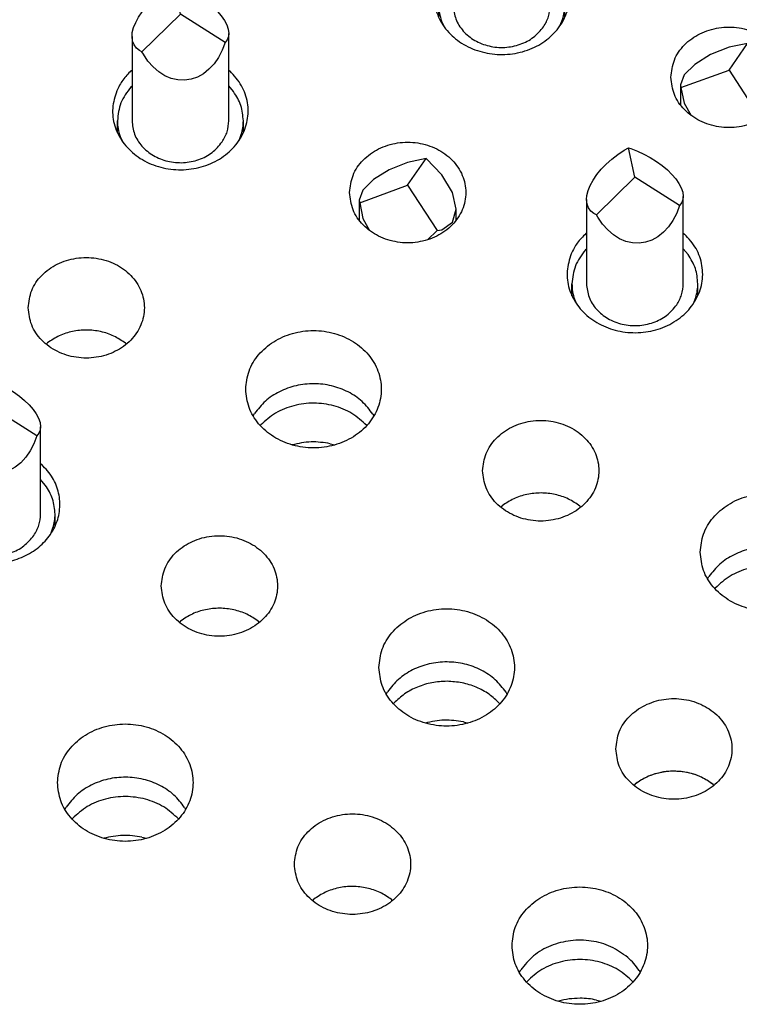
# Model space of a CAD drawing. Header units: inches. Extents: x -129 to 664, y -381 to 179.
# Tile 54 of 109: x -61 to -54, y -220 to -210. Entities that reach past the tile are written whole.
import ezdxf

# ---------------------------------------------------------------- set-up
doc = ezdxf.new("R2010")
doc.units = ezdxf.units.IN
doc.layers.add('1', color=7, linetype='Continuous')

# ---------------------------------------------------------------- blocks, each defined once
blk = doc.blocks.new('gnd_pogo_bot_1400-1715_2_8__77', base_point=(-54.47, -210.877))
at = {"color": 7, "linetype": 'Continuous'}
for p, q in [((-53.97, -210.314), (-53.779, -210.039)), ((-53.779, -210.039), (-53.97, -210.079)), ((-53.616, -210.206), (-53.779, -210.039)), ((-54.161, -210.155), (-54.324, -210.256)), ((-53.97, -210.079), (-54.161, -210.155)), ((-54.324, -210.256), (-54.432, -210.365)), ((-53.508, -210.39), (-53.616, -210.206)), ((-54.466, -210.495), (-53.97, -210.314)), ((-53.97, -210.314), (-53.666, -210.782)), ((-54.432, -210.365), (-54.47, -210.466)), ((-53.47, -210.562), (-53.508, -210.39)), ((-54.47, -210.466), (-54.47, -210.675)), ((-54.47, -210.466), (-54.466, -210.495)), ((-54.466, -210.495), (-54.432, -210.656)), ((-53.508, -210.696), (-53.47, -210.562)), ((-53.47, -210.675), (-53.47, -210.562)), ((-54.432, -210.656), (-54.362, -210.782)), ((-53.616, -210.772), (-53.508, -210.696)), ((-53.764, -210.877), (-53.666, -210.782)), ((-53.666, -210.782), (-53.616, -210.772))]:
    blk.add_line(p, q, dxfattribs=at)
blk = doc.blocks.new('gnd_pogo_bot_1400-1715_2_3__82', base_point=(-57.789, -212.067))
at = {"color": 7, "linetype": 'Continuous'}
for p, q in [((-57.289, -211.27), (-57.48, -211.346)), ((-57.289, -211.504), (-57.097, -211.229)), ((-57.097, -211.229), (-57.289, -211.27)), ((-56.935, -211.397), (-57.097, -211.229)), ((-57.48, -211.346), (-57.642, -211.446)), ((-57.642, -211.446), (-57.751, -211.555)), ((-56.827, -211.58), (-56.935, -211.397)), ((-57.751, -211.555), (-57.789, -211.657)), ((-57.784, -211.686), (-57.289, -211.504)), ((-57.289, -211.504), (-56.984, -211.973)), ((-56.789, -211.752), (-56.827, -211.58)), ((-57.789, -211.657), (-57.789, -211.866)), ((-57.789, -211.657), (-57.784, -211.686)), ((-57.784, -211.686), (-57.751, -211.847)), ((-56.827, -211.887), (-56.789, -211.752)), ((-56.789, -211.866), (-56.789, -211.752)), ((-57.751, -211.847), (-57.681, -211.972)), ((-56.935, -211.963), (-56.827, -211.887)), ((-57.083, -212.067), (-56.984, -211.973)), ((-56.984, -211.973), (-56.935, -211.963))]:
    blk.add_line(p, q, dxfattribs=at)
blk = doc.blocks.new('ground_pin_set_2__84', base_point=(-63.857, -215.434))
for name, p in [('gnd_pogo_bot_1400-1715_2_8__77', (-54.47, -210.877)), ('gnd_pogo_bot_1400-1715_2_3__82', (-57.789, -212.067))]:
    blk.add_blockref(name, p)
blk = doc.blocks.new('insulator_top2_E7018-25457__90', base_point=(-86.509, -231.663))
at = {"color": 7, "linetype": 'Continuous'}
for p, q in [((-60.143, -210.32), (-60.135, -210.314)), ((-59.135, -210.314), (-59.123, -210.325)), ((-55.449, -212.004), (-55.442, -211.997)), ((-54.442, -211.998), (-54.43, -212.008)), ((-61.022, -213.145), (-61.007, -213.132)), ((-60.203, -213.136), (-60.192, -213.145)), ((-58.884, -213.887), (-58.87, -213.863)), ((-57.648, -213.868), (-57.637, -213.887)), ((-61.079, -214.378), (-61.067, -214.389)), ((-56.329, -214.829), (-56.314, -214.816)), ((-55.51, -214.82), (-55.499, -214.829)), ((-54.191, -215.571), (-54.177, -215.547)), ((-59.647, -216.019), (-59.633, -216.006)), ((-58.828, -216.01), (-58.818, -216.019)), ((-57.509, -216.761), (-57.495, -216.737)), ((-56.273, -216.742), (-56.263, -216.761)), ((-54.954, -217.703), (-54.939, -217.69)), ((-54.135, -217.694), (-54.124, -217.703)), ((-60.828, -217.952), (-60.814, -217.928)), ((-59.592, -217.933), (-59.581, -217.952)), ((-58.273, -218.893), (-58.258, -218.881)), ((-57.454, -218.884), (-57.443, -218.893)), ((-56.135, -219.635), (-56.121, -219.611)), ((-54.899, -219.617), (-54.888, -219.635))]:
    blk.add_line(p, q, dxfattribs=at)
for points, knots in [([(-56.974, -209.338), (-56.992, -209.397), (-57.029, -209.515), (-57.003, -209.705), (-56.918, -209.876), (-56.777, -210.016), (-56.595, -210.113), (-56.39, -210.159), (-56.178, -210.151), (-55.978, -210.088), (-55.808, -209.977), (-55.682, -209.825), (-55.615, -209.646), (-55.614, -209.458), (-55.676, -209.276), (-55.761, -209.182), (-55.804, -209.134)], [0, 0, 0, 0, 0.184237, 0.367591, 0.555318, 0.750852, 0.954639, 1.164291, 1.37558, 1.583791, 1.785137, 1.978036, 2.163905, 2.34694, 2.532535, 2.724999, 2.724999, 2.724999, 2.724999]), ([(-54.57, -210.389), (-54.563, -210.45), (-54.548, -210.574), (-54.435, -210.733), (-54.273, -210.85), (-54.075, -210.911), (-53.865, -210.911), (-53.668, -210.85), (-53.504, -210.733), (-53.396, -210.574), (-53.357, -210.389), (-53.396, -210.204), (-53.504, -210.044), (-53.668, -209.928), (-53.865, -209.867), (-54.075, -209.867), (-54.273, -209.928), (-54.435, -210.044), (-54.548, -210.204), (-54.563, -210.328), (-54.57, -210.389)], [0, 0, 0, 0, 0.181365, 0.369194, 0.566516, 0.771824, 0.980202, 1.18551, 1.382833, 1.570662, 1.752027, 1.933392, 2.121221, 2.318543, 2.523851, 2.732229, 2.937537, 3.134859, 3.322688, 3.504053, 3.504053, 3.504053, 3.504053]), ([(-60.292, -210.529), (-60.311, -210.588), (-60.348, -210.706), (-60.322, -210.895), (-60.236, -211.066), (-60.095, -211.207), (-59.914, -211.304), (-59.708, -211.35), (-59.496, -211.341), (-59.297, -211.279), (-59.126, -211.167), (-59.001, -211.016), (-58.934, -210.837), (-58.932, -210.649), (-58.994, -210.467), (-59.08, -210.372), (-59.123, -210.325)], [0, 0, 0, 0, 0.184237, 0.367591, 0.555318, 0.750852, 0.954639, 1.16429, 1.375579, 1.58379, 1.785136, 1.978035, 2.163904, 2.346939, 2.532534, 2.724997, 2.724997, 2.724997, 2.724997]), ([(-60.143, -210.32), (-60.174, -210.351), (-60.235, -210.413), (-60.273, -210.49), (-60.292, -210.529)], [0, 0, 0, 0, 0.1309208, 0.2582691, 0.2582691, 0.2582691, 0.2582691]), ([(-57.889, -211.579), (-57.881, -211.64), (-57.866, -211.764), (-57.753, -211.924), (-57.591, -212.04), (-57.393, -212.102), (-57.184, -212.102), (-56.986, -212.04), (-56.823, -211.924), (-56.714, -211.764), (-56.676, -211.579), (-56.714, -211.395), (-56.823, -211.235), (-56.986, -211.118), (-57.184, -211.057), (-57.393, -211.057), (-57.591, -211.118), (-57.753, -211.235), (-57.866, -211.395), (-57.881, -211.519), (-57.889, -211.579)], [0, 0, 0, 0, 0.181365, 0.369194, 0.566516, 0.771824, 0.980202, 1.18551, 1.382833, 1.570662, 1.752027, 1.933392, 2.121221, 2.318543, 2.523851, 2.732229, 2.937537, 3.134859, 3.322688, 3.504053, 3.504053, 3.504053, 3.504053]), ([(-55.599, -212.212), (-55.618, -212.271), (-55.655, -212.39), (-55.629, -212.579), (-55.543, -212.75), (-55.402, -212.89), (-55.221, -212.987), (-55.015, -213.033), (-54.803, -213.025), (-54.603, -212.962), (-54.433, -212.851), (-54.308, -212.699), (-54.24, -212.52), (-54.239, -212.332), (-54.301, -212.15), (-54.386, -212.056), (-54.43, -212.008)], [0, 0, 0, 0, 0.184237, 0.367591, 0.555318, 0.750852, 0.954639, 1.16429, 1.375579, 1.58379, 1.785136, 1.978035, 2.163904, 2.346939, 2.532534, 2.724997, 2.724997, 2.724997, 2.724997]), ([(-55.449, -212.004), (-55.48, -212.035), (-55.542, -212.096), (-55.58, -212.174), (-55.599, -212.212)], [0, 0, 0, 0, 0.1309208, 0.258269, 0.258269, 0.258269, 0.258269]), ([(-61.207, -212.77), (-61.2, -212.831), (-61.185, -212.954), (-61.072, -213.114), (-60.91, -213.231), (-60.712, -213.292), (-60.503, -213.292), (-60.305, -213.231), (-60.142, -213.114), (-60.033, -212.954), (-59.995, -212.77), (-60.033, -212.585), (-60.142, -212.425), (-60.305, -212.309), (-60.503, -212.248), (-60.712, -212.248), (-60.91, -212.309), (-61.072, -212.425), (-61.185, -212.585), (-61.2, -212.709), (-61.207, -212.77)], [0, 0, 0, 0, 0.181365, 0.369194, 0.566516, 0.771824, 0.980202, 1.18551, 1.382833, 1.570662, 1.752027, 1.933392, 2.121221, 2.318543, 2.523851, 2.732229, 2.937537, 3.134859, 3.322688, 3.504053, 3.504053, 3.504053, 3.504053]), ([(-60.203, -213.136), (-60.242, -213.11), (-60.32, -213.056), (-60.459, -213.012), (-60.604, -212.995), (-60.75, -213.01), (-60.889, -213.053), (-60.968, -213.106), (-61.007, -213.132)], [0, 0, 0, 0, 0.1402464, 0.2843157, 0.4305324, 0.5767944, 0.7209909, 0.8614207, 0.8614207, 0.8614207, 0.8614207]), ([(-58.961, -213.612), (-58.954, -213.675), (-58.94, -213.805), (-58.833, -213.977), (-58.675, -214.112), (-58.478, -214.198), (-58.261, -214.228), (-58.043, -214.198), (-57.846, -214.112), (-57.688, -213.977), (-57.585, -213.805), (-57.549, -213.612), (-57.585, -213.418), (-57.688, -213.246), (-57.846, -213.111), (-58.043, -213.025), (-58.261, -212.996), (-58.478, -213.025), (-58.675, -213.111), (-58.833, -213.246), (-58.94, -213.418), (-58.954, -213.548), (-58.961, -213.612)], [0, 0, 0, 0, 0.190439, 0.386512, 0.591376, 0.804667, 1.023004, 1.241341, 1.454632, 1.659496, 1.855569, 2.046008, 2.236447, 2.43252, 2.637384, 2.850675, 3.069012, 3.287349, 3.50064, 3.705504, 3.901578, 4.092016, 4.092016, 4.092016, 4.092016]), ([(-57.648, -213.868), (-57.683, -213.823), (-57.753, -213.731), (-57.902, -213.633), (-58.073, -213.57), (-58.257, -213.548), (-58.441, -213.569), (-58.613, -213.63), (-58.763, -213.727), (-58.835, -213.818), (-58.87, -213.863)], [0, 0, 0, 0, 0.169498, 0.345491, 0.526995, 0.711654, 0.896376, 1.078052, 1.254285, 1.42403, 1.42403, 1.42403, 1.42403]), ([(-56.514, -214.453), (-56.507, -214.514), (-56.492, -214.638), (-56.379, -214.798), (-56.217, -214.914), (-56.019, -214.976), (-55.809, -214.976), (-55.612, -214.914), (-55.448, -214.798), (-55.34, -214.638), (-55.301, -214.453), (-55.34, -214.269), (-55.448, -214.109), (-55.612, -213.992), (-55.809, -213.931), (-56.019, -213.931), (-56.217, -213.992), (-56.379, -214.109), (-56.492, -214.269), (-56.507, -214.393), (-56.514, -214.453)], [0, 0, 0, 0, 0.181365, 0.369194, 0.566516, 0.771824, 0.980202, 1.18551, 1.382833, 1.570662, 1.752027, 1.933392, 2.121221, 2.318543, 2.523851, 2.732229, 2.937537, 3.134859, 3.322688, 3.504053, 3.504053, 3.504053, 3.504053]), ([(-61.886, -215.347), (-61.826, -215.367), (-61.703, -215.409), (-61.508, -215.412), (-61.32, -215.374), (-61.15, -215.291), (-61.012, -215.17), (-60.917, -215.021), (-60.873, -214.853), (-60.884, -214.682), (-60.948, -214.519), (-61.027, -214.433), (-61.067, -214.389)], [0, 0, 0, 0, 0.191246, 0.384797, 0.577013, 0.764591, 0.945436, 1.119362, 1.288353, 1.45609, 1.626709, 1.803315, 1.803315, 1.803315, 1.803315]), ([(-55.51, -214.82), (-55.548, -214.793), (-55.627, -214.739), (-55.765, -214.695), (-55.911, -214.678), (-56.057, -214.694), (-56.195, -214.737), (-56.275, -214.79), (-56.314, -214.816)], [0, 0, 0, 0, 0.1402466, 0.2843162, 0.4305332, 0.5767955, 0.7209924, 0.8614224, 0.8614224, 0.8614224, 0.8614224]), ([(-54.267, -215.295), (-54.261, -215.359), (-54.247, -215.489), (-54.139, -215.661), (-53.982, -215.796), (-53.785, -215.882), (-53.567, -215.911), (-53.35, -215.882), (-53.153, -215.796), (-52.995, -215.661), (-52.891, -215.489), (-52.856, -215.295), (-52.891, -215.102), (-52.995, -214.929), (-53.153, -214.794), (-53.35, -214.709), (-53.567, -214.679), (-53.785, -214.709), (-53.982, -214.794), (-54.139, -214.929), (-54.247, -215.102), (-54.261, -215.231), (-54.267, -215.295)], [0, 0, 0, 0, 0.190439, 0.386512, 0.591376, 0.804667, 1.023004, 1.241341, 1.454632, 1.659496, 1.855569, 2.046008, 2.236447, 2.43252, 2.637384, 2.850675, 3.069012, 3.287349, 3.50064, 3.705504, 3.901578, 4.092016, 4.092016, 4.092016, 4.092016]), ([(-59.833, -215.644), (-59.825, -215.705), (-59.81, -215.829), (-59.697, -215.988), (-59.535, -216.105), (-59.337, -216.166), (-59.128, -216.166), (-58.93, -216.105), (-58.767, -215.988), (-58.658, -215.829), (-58.62, -215.644), (-58.658, -215.459), (-58.767, -215.299), (-58.93, -215.183), (-59.128, -215.122), (-59.337, -215.122), (-59.535, -215.183), (-59.697, -215.299), (-59.81, -215.459), (-59.825, -215.583), (-59.833, -215.644)], [0, 0, 0, 0, 0.181365, 0.369194, 0.566516, 0.771824, 0.980202, 1.18551, 1.382833, 1.570662, 1.752027, 1.933392, 2.121221, 2.318543, 2.523851, 2.732229, 2.937537, 3.134859, 3.322688, 3.504053, 3.504053, 3.504053, 3.504053]), ([(-52.955, -215.552), (-52.989, -215.507), (-53.06, -215.415), (-53.209, -215.317), (-53.38, -215.254), (-53.564, -215.232), (-53.748, -215.252), (-53.919, -215.314), (-54.07, -215.41), (-54.142, -215.502), (-54.177, -215.547)], [0, 0, 0, 0, 0.169498, 0.345491, 0.526995, 0.711655, 0.896376, 1.078052, 1.254286, 1.424031, 1.424031, 1.424031, 1.424031]), ([(-58.828, -216.01), (-58.867, -215.984), (-58.946, -215.93), (-59.084, -215.886), (-59.23, -215.869), (-59.375, -215.884), (-59.514, -215.927), (-59.593, -215.98), (-59.633, -216.006)], [0, 0, 0, 0, 0.1402467, 0.2843163, 0.4305333, 0.5767956, 0.7209925, 0.8614225, 0.8614225, 0.8614225, 0.8614225]), ([(-57.586, -216.486), (-57.579, -216.549), (-57.565, -216.679), (-57.458, -216.851), (-57.301, -216.987), (-57.103, -217.072), (-56.886, -217.102), (-56.669, -217.072), (-56.472, -216.987), (-56.313, -216.851), (-56.21, -216.679), (-56.174, -216.486), (-56.21, -216.292), (-56.313, -216.12), (-56.472, -215.985), (-56.669, -215.899), (-56.886, -215.87), (-57.103, -215.899), (-57.301, -215.985), (-57.458, -216.12), (-57.565, -216.292), (-57.579, -216.422), (-57.586, -216.486)], [0, 0, 0, 0, 0.190439, 0.386512, 0.591376, 0.804667, 1.023004, 1.241341, 1.454632, 1.659496, 1.855569, 2.046008, 2.236447, 2.43252, 2.637384, 2.850675, 3.069012, 3.287349, 3.50064, 3.705504, 3.901578, 4.092016, 4.092016, 4.092016, 4.092016]), ([(-56.273, -216.742), (-56.308, -216.697), (-56.378, -216.605), (-56.528, -216.507), (-56.698, -216.444), (-56.882, -216.422), (-57.067, -216.443), (-57.238, -216.504), (-57.389, -216.601), (-57.46, -216.692), (-57.495, -216.737)], [0, 0, 0, 0, 0.169498, 0.345491, 0.526995, 0.711654, 0.896375, 1.078051, 1.254285, 1.42403, 1.42403, 1.42403, 1.42403]), ([(-55.139, -217.327), (-55.132, -217.388), (-55.117, -217.512), (-55.004, -217.672), (-54.842, -217.788), (-54.644, -217.85), (-54.435, -217.85), (-54.237, -217.788), (-54.074, -217.672), (-53.965, -217.512), (-53.927, -217.327), (-53.965, -217.143), (-54.074, -216.983), (-54.237, -216.867), (-54.435, -216.805), (-54.644, -216.805), (-54.842, -216.867), (-55.004, -216.983), (-55.117, -217.143), (-55.132, -217.267), (-55.139, -217.327)], [0, 0, 0, 0, 0.181365, 0.369194, 0.566516, 0.771824, 0.980202, 1.18551, 1.382833, 1.570662, 1.752027, 1.933392, 2.121221, 2.318543, 2.523851, 2.732229, 2.937537, 3.134859, 3.322688, 3.504053, 3.504053, 3.504053, 3.504053]), ([(-60.905, -217.676), (-60.898, -217.74), (-60.884, -217.869), (-60.777, -218.042), (-60.62, -218.177), (-60.422, -218.263), (-60.205, -218.292), (-59.987, -218.263), (-59.79, -218.177), (-59.632, -218.042), (-59.529, -217.869), (-59.493, -217.676), (-59.529, -217.483), (-59.632, -217.31), (-59.79, -217.175), (-59.987, -217.089), (-60.205, -217.06), (-60.422, -217.089), (-60.62, -217.175), (-60.777, -217.31), (-60.884, -217.483), (-60.898, -217.612), (-60.905, -217.676)], [0, 0, 0, 0, 0.190439, 0.386512, 0.591376, 0.804667, 1.023004, 1.241341, 1.454632, 1.659496, 1.855569, 2.046008, 2.236447, 2.43252, 2.637384, 2.850675, 3.069012, 3.287349, 3.50064, 3.705504, 3.901578, 4.092016, 4.092016, 4.092016, 4.092016]), ([(-54.536, -217.558), (-54.573, -217.559), (-54.646, -217.562), (-54.752, -217.589), (-54.852, -217.63), (-54.91, -217.67), (-54.939, -217.69)], [0, 0, 0, 0, 0.1099019, 0.2189221, 0.3262508, 0.4312718, 0.4312718, 0.4312718, 0.4312718]), ([(-54.135, -217.694), (-54.164, -217.673), (-54.222, -217.632), (-54.321, -217.591), (-54.427, -217.563), (-54.5, -217.56), (-54.536, -217.558)], [0, 0, 0, 0, 0.1048801, 0.2120949, 0.3210412, 0.4309176, 0.4309176, 0.4309176, 0.4309176]), ([(-59.592, -217.933), (-59.627, -217.888), (-59.697, -217.796), (-59.846, -217.698), (-60.017, -217.635), (-60.201, -217.613), (-60.385, -217.633), (-60.557, -217.695), (-60.707, -217.791), (-60.779, -217.883), (-60.814, -217.928)], [0, 0, 0, 0, 0.169498, 0.345491, 0.526995, 0.711655, 0.896377, 1.078053, 1.254286, 1.424031, 1.424031, 1.424031, 1.424031]), ([(-58.458, -218.518), (-58.451, -218.579), (-58.436, -218.703), (-58.323, -218.862), (-58.161, -218.979), (-57.963, -219.04), (-57.753, -219.04), (-57.556, -218.979), (-57.393, -218.862), (-57.284, -218.703), (-57.245, -218.518), (-57.284, -218.333), (-57.393, -218.174), (-57.556, -218.057), (-57.753, -217.996), (-57.963, -217.996), (-58.161, -218.057), (-58.323, -218.174), (-58.436, -218.333), (-58.451, -218.457), (-58.458, -218.518)], [0, 0, 0, 0, 0.181365, 0.369194, 0.566516, 0.771824, 0.980202, 1.18551, 1.382833, 1.570662, 1.752027, 1.933392, 2.121221, 2.318543, 2.523851, 2.732229, 2.937537, 3.134859, 3.322688, 3.504053, 3.504053, 3.504053, 3.504053]), ([(-57.454, -218.884), (-57.493, -218.858), (-57.571, -218.804), (-57.71, -218.76), (-57.855, -218.743), (-58.001, -218.758), (-58.14, -218.802), (-58.219, -218.854), (-58.258, -218.881)], [0, 0, 0, 0, 0.1402462, 0.2843153, 0.4305318, 0.5767936, 0.72099, 0.8614196, 0.8614196, 0.8614196, 0.8614196]), ([(-56.211, -219.36), (-56.205, -219.424), (-56.191, -219.553), (-56.083, -219.726), (-55.926, -219.861), (-55.729, -219.946), (-55.511, -219.976), (-55.294, -219.946), (-55.097, -219.861), (-54.939, -219.726), (-54.836, -219.553), (-54.8, -219.36), (-54.836, -219.166), (-54.939, -218.994), (-55.097, -218.859), (-55.294, -218.773), (-55.511, -218.744), (-55.729, -218.773), (-55.926, -218.859), (-56.083, -218.994), (-56.191, -219.166), (-56.205, -219.296), (-56.211, -219.36)], [0, 0, 0, 0, 0.190439, 0.386512, 0.591376, 0.804667, 1.023004, 1.241341, 1.454632, 1.659496, 1.855569, 2.046008, 2.236447, 2.43252, 2.637384, 2.850675, 3.069012, 3.287349, 3.50064, 3.705504, 3.901578, 4.092016, 4.092016, 4.092016, 4.092016]), ([(-55.016, -219.481), (-55.072, -219.441), (-55.185, -219.36), (-55.392, -219.304), (-55.606, -219.299), (-55.812, -219.353), (-55.995, -219.454), (-56.079, -219.56), (-56.121, -219.611)], [0, 0, 0, 0, 0.204407, 0.415613, 0.629557, 0.841333, 1.046701, 1.243496, 1.243496, 1.243496, 1.243496]), ([(-54.899, -219.617), (-54.916, -219.592), (-54.95, -219.543), (-54.994, -219.502), (-55.016, -219.481)], [0, 0, 0, 0, 0.0890419, 0.1798802, 0.1798802, 0.1798802, 0.1798802])]:
    blk.add_open_spline(points, degree=3, knots=knots, dxfattribs=at)
blk = doc.blocks.new('sig_pogo_1400-2142_13_41_2__93', base_point=(-55.592, -212.964))
at = {"color": 7, "linetype": 'Continuous'}
for p, q in [((-55.117, -211.186), (-55.052, -211.143)), ((-55.052, -211.143), (-55.007, -211.117)), ((-54.942, -211.421), (-55.007, -211.117)), ((-55.007, -211.117), (-54.985, -211.124)), ((-54.985, -211.124), (-54.916, -211.151)), ((-54.916, -211.151), (-54.849, -211.182)), ((-55.237, -211.285), (-55.18, -211.234)), ((-55.18, -211.234), (-55.117, -211.186)), ((-54.849, -211.182), (-54.783, -211.218)), ((-54.783, -211.218), (-54.72, -211.258)), ((-54.72, -211.258), (-54.661, -211.301)), ((-55.335, -211.394), (-55.289, -211.339)), ((-55.289, -211.339), (-55.237, -211.285)), ((-54.661, -211.301), (-54.607, -211.346)), ((-54.607, -211.346), (-54.56, -211.392)), ((-55.404, -211.505), (-55.374, -211.45)), ((-55.374, -211.45), (-55.335, -211.394)), ((-55.339, -211.81), (-54.942, -211.421)), ((-54.48, -211.712), (-54.942, -211.421)), ((-54.56, -211.392), (-54.519, -211.439)), ((-54.519, -211.439), (-54.487, -211.485)), ((-55.438, -211.61), (-55.426, -211.559)), ((-55.426, -211.559), (-55.404, -211.505)), ((-54.487, -211.485), (-54.463, -211.531)), ((-54.463, -211.531), (-54.448, -211.574)), ((-54.448, -211.574), (-54.442, -211.619)), ((-55.442, -211.652), (-55.438, -211.61)), ((-55.442, -211.652), (-55.442, -212.521)), ((-55.436, -211.701), (-55.442, -211.652)), ((-54.458, -211.684), (-54.48, -211.712)), ((-54.446, -211.652), (-54.458, -211.684)), ((-54.442, -211.619), (-54.446, -211.652)), ((-54.442, -212.521), (-54.442, -211.619)), ((-55.421, -211.739), (-55.436, -211.701)), ((-55.397, -211.771), (-55.421, -211.739)), ((-55.365, -211.797), (-55.397, -211.771)), ((-54.48, -211.712), (-54.51, -211.793)), ((-55.339, -211.81), (-55.365, -211.797)), ((-55.324, -211.835), (-55.339, -211.81)), ((-55.277, -211.905), (-55.324, -211.835)), ((-54.549, -211.867), (-54.595, -211.933)), ((-54.51, -211.793), (-54.549, -211.867)), ((-55.223, -211.966), (-55.277, -211.905)), ((-55.164, -212.016), (-55.223, -211.966)), ((-54.647, -211.99), (-54.704, -212.036)), ((-54.595, -211.933), (-54.647, -211.99)), ((-55.101, -212.056), (-55.164, -212.016)), ((-55.035, -212.084), (-55.101, -212.056)), ((-54.968, -212.099), (-55.035, -212.084)), ((-54.767, -212.07), (-54.832, -212.093)), ((-54.704, -212.036), (-54.767, -212.07)), ((-55.442, -212.163), (-55.453, -212.173)), ((-54.899, -212.102), (-54.968, -212.099)), ((-54.832, -212.093), (-54.899, -212.102)), ((-54.392, -212.221), (-54.442, -212.162)), ((-55.592, -212.646), (-55.592, -212.521)), ((-54.292, -212.645), (-54.292, -212.521)), ((-55.565, -212.682), (-55.544, -212.729)), ((-54.337, -212.725), (-54.313, -212.664))]:
    blk.add_line(p, q, dxfattribs=at)
for points, knots in [([(-55.453, -212.173), (-55.493, -212.226), (-55.572, -212.329), (-55.585, -212.458), (-55.592, -212.521)], [0, 0, 0, 0, 0.1935531, 0.3809583, 0.3809583, 0.3809583, 0.3809583]), ([(-54.292, -212.521), (-54.297, -212.468), (-54.306, -212.359), (-54.363, -212.267), (-54.392, -212.221)], [0, 0, 0, 0, 0.1585784, 0.3210088, 0.3210088, 0.3210088, 0.3210088]), ([(-55.592, -212.521), (-55.591, -212.548), (-55.589, -212.603), (-55.573, -212.656), (-55.565, -212.682)], [0, 0, 0, 0, 0.0816944, 0.1639494, 0.1639494, 0.1639494, 0.1639494]), ([(-55.442, -212.521), (-55.437, -212.569), (-55.426, -212.665), (-55.343, -212.792), (-55.223, -212.889), (-55.073, -212.947), (-54.911, -212.961), (-54.752, -212.929), (-54.609, -212.858), (-54.543, -212.778), (-54.51, -212.74)], [0, 0, 0, 0, 0.141386, 0.287254, 0.439971, 0.598978, 0.761314, 0.922843, 1.079706, 1.229734, 1.229734, 1.229734, 1.229734]), ([(-54.51, -212.74), (-54.491, -212.706), (-54.451, -212.638), (-54.445, -212.56), (-54.442, -212.521)], [0, 0, 0, 0, 0.1170727, 0.2316645, 0.2316645, 0.2316645, 0.2316645]), ([(-54.313, -212.664), (-54.307, -212.64), (-54.295, -212.594), (-54.293, -212.545), (-54.292, -212.521)], [0, 0, 0, 0, 0.0724708, 0.1445545, 0.1445545, 0.1445545, 0.1445545])]:
    blk.add_open_spline(points, degree=3, knots=knots, dxfattribs=at)
blk = doc.blocks.new('sig_pogo_1400-2142_13_41__94', base_point=(-60.285, -211.28))
at = {"color": 7, "linetype": 'Continuous'}
for p, q in [((-59.745, -209.459), (-59.701, -209.433)), ((-59.635, -209.738), (-59.701, -209.433)), ((-59.701, -209.433), (-59.678, -209.441)), ((-59.678, -209.441), (-59.61, -209.467)), ((-59.873, -209.551), (-59.811, -209.503)), ((-59.811, -209.503), (-59.745, -209.459)), ((-59.61, -209.467), (-59.542, -209.499)), ((-59.542, -209.499), (-59.476, -209.535)), ((-59.476, -209.535), (-59.413, -209.574)), ((-59.983, -209.656), (-59.931, -209.602)), ((-59.931, -209.602), (-59.873, -209.551)), ((-59.413, -209.574), (-59.354, -209.617)), ((-59.354, -209.617), (-59.3, -209.662)), ((-60.067, -209.767), (-60.029, -209.711)), ((-60.032, -210.126), (-59.635, -209.738)), ((-60.029, -209.711), (-59.983, -209.656)), ((-59.173, -210.028), (-59.635, -209.738)), ((-59.3, -209.662), (-59.253, -209.708)), ((-59.253, -209.708), (-59.213, -209.755)), ((-60.119, -209.876), (-60.097, -209.822)), ((-60.097, -209.822), (-60.067, -209.767)), ((-59.213, -209.755), (-59.18, -209.802)), ((-59.18, -209.802), (-59.156, -209.847)), ((-59.156, -209.847), (-59.141, -209.891)), ((-60.135, -209.968), (-60.132, -209.927)), ((-60.132, -209.927), (-60.119, -209.876)), ((-59.141, -209.891), (-59.135, -209.936)), ((-59.135, -209.936), (-59.139, -209.968)), ((-59.135, -210.838), (-59.135, -209.936)), ((-60.135, -209.968), (-60.135, -210.838)), ((-60.129, -210.017), (-60.135, -209.968)), ((-60.114, -210.055), (-60.129, -210.017)), ((-60.09, -210.087), (-60.114, -210.055)), ((-59.173, -210.028), (-59.204, -210.11)), ((-59.152, -210.001), (-59.173, -210.028)), ((-59.139, -209.968), (-59.152, -210.001)), ((-60.058, -210.113), (-60.09, -210.087)), ((-60.032, -210.126), (-60.058, -210.113)), ((-60.018, -210.151), (-60.032, -210.126)), ((-59.97, -210.221), (-60.018, -210.151)), ((-59.204, -210.11), (-59.242, -210.184)), ((-59.917, -210.282), (-59.97, -210.221)), ((-59.288, -210.25), (-59.34, -210.306)), ((-59.242, -210.184), (-59.288, -210.25)), ((-59.858, -210.333), (-59.917, -210.282)), ((-59.795, -210.373), (-59.858, -210.333)), ((-59.398, -210.352), (-59.46, -210.387)), ((-59.34, -210.306), (-59.398, -210.352)), ((-59.729, -210.4), (-59.795, -210.373)), ((-59.661, -210.416), (-59.729, -210.4)), ((-59.593, -210.419), (-59.661, -210.416)), ((-59.525, -210.409), (-59.593, -210.419)), ((-59.46, -210.387), (-59.525, -210.409)), ((-60.135, -210.479), (-60.146, -210.49)), ((-59.086, -210.537), (-59.135, -210.478)), ((-60.285, -210.962), (-60.285, -210.838)), ((-58.985, -210.962), (-58.985, -210.838)), ((-60.258, -210.999), (-60.238, -211.046)), ((-59.03, -211.042), (-59.007, -210.98))]:
    blk.add_line(p, q, dxfattribs=at)
for points, knots in [([(-60.146, -210.49), (-60.186, -210.542), (-60.265, -210.645), (-60.279, -210.774), (-60.285, -210.838)], [0, 0, 0, 0, 0.1935531, 0.3809583, 0.3809583, 0.3809583, 0.3809583]), ([(-58.985, -210.838), (-58.99, -210.784), (-58.999, -210.676), (-59.057, -210.584), (-59.086, -210.537)], [0, 0, 0, 0, 0.1585791, 0.3210102, 0.3210102, 0.3210102, 0.3210102]), ([(-60.285, -210.838), (-60.284, -210.865), (-60.282, -210.92), (-60.266, -210.972), (-60.258, -210.999)], [0, 0, 0, 0, 0.0816949, 0.1639504, 0.1639504, 0.1639504, 0.1639504]), ([(-60.135, -210.838), (-60.13, -210.885), (-60.119, -210.981), (-60.036, -211.108), (-59.916, -211.205), (-59.767, -211.263), (-59.604, -211.278), (-59.445, -211.246), (-59.302, -211.174), (-59.236, -211.095), (-59.204, -211.056)], [0, 0, 0, 0, 0.141386, 0.287254, 0.439971, 0.598978, 0.761314, 0.922843, 1.079706, 1.229734, 1.229734, 1.229734, 1.229734]), ([(-59.204, -211.056), (-59.184, -211.022), (-59.145, -210.954), (-59.138, -210.876), (-59.135, -210.838)], [0, 0, 0, 0, 0.1170724, 0.2316638, 0.2316638, 0.2316638, 0.2316638]), ([(-59.007, -210.98), (-59, -210.957), (-58.988, -210.91), (-58.986, -210.862), (-58.985, -210.838)], [0, 0, 0, 0, 0.0724707, 0.1445543, 0.1445543, 0.1445543, 0.1445543])]:
    blk.add_open_spline(points, degree=3, knots=knots, dxfattribs=at)
blk = doc.blocks.new('sig_pogo_1400-2142_13_37__98', base_point=(-56.967, -210.09))
at = {"color": 7, "linetype": 'Continuous'}
for p, q in [((-56.554, -208.36), (-56.492, -208.312)), ((-56.492, -208.312), (-56.427, -208.269)), ((-56.427, -208.269), (-56.382, -208.243)), ((-56.317, -208.547), (-56.382, -208.243)), ((-56.382, -208.243), (-56.359, -208.25)), ((-56.359, -208.25), (-56.291, -208.277)), ((-56.291, -208.277), (-56.223, -208.308)), ((-56.223, -208.308), (-56.157, -208.344)), ((-56.664, -208.465), (-56.612, -208.411)), ((-56.612, -208.411), (-56.554, -208.36)), ((-56.157, -208.344), (-56.094, -208.384)), ((-56.094, -208.384), (-56.035, -208.427)), ((-56.035, -208.427), (-55.982, -208.472)), ((-56.748, -208.576), (-56.71, -208.52)), ((-56.71, -208.52), (-56.664, -208.465)), ((-55.982, -208.472), (-55.934, -208.518)), ((-55.934, -208.518), (-55.894, -208.565)), ((-56.8, -208.685), (-56.779, -208.631)), ((-56.779, -208.631), (-56.748, -208.576)), ((-56.713, -208.936), (-56.317, -208.547)), ((-55.855, -208.838), (-56.317, -208.547)), ((-55.894, -208.565), (-55.862, -208.611)), ((-55.862, -208.611), (-55.838, -208.657)), ((-56.813, -208.736), (-56.8, -208.685)), ((-55.838, -208.657), (-55.823, -208.7)), ((-55.823, -208.7), (-55.817, -208.745)), ((-56.817, -208.778), (-56.813, -208.736)), ((-56.817, -208.778), (-56.817, -209.647)), ((-56.811, -208.827), (-56.817, -208.778)), ((-56.796, -208.865), (-56.811, -208.827)), ((-55.833, -208.81), (-55.855, -208.838)), ((-55.82, -208.778), (-55.833, -208.81)), ((-55.817, -208.745), (-55.82, -208.778)), ((-55.817, -209.647), (-55.817, -208.745)), ((-56.772, -208.897), (-56.796, -208.865)), ((-56.739, -208.923), (-56.772, -208.897)), ((-56.713, -208.936), (-56.739, -208.923)), ((-56.699, -208.961), (-56.713, -208.936)), ((-55.885, -208.919), (-55.923, -208.993)), ((-55.855, -208.838), (-55.885, -208.919)), ((-56.652, -209.031), (-56.699, -208.961)), ((-56.598, -209.092), (-56.652, -209.031)), ((-55.923, -208.993), (-55.969, -209.059)), ((-56.539, -209.142), (-56.598, -209.092)), ((-56.021, -209.116), (-56.079, -209.162)), ((-55.969, -209.059), (-56.021, -209.116)), ((-56.476, -209.182), (-56.539, -209.142)), ((-56.41, -209.21), (-56.476, -209.182)), ((-56.342, -209.225), (-56.41, -209.21)), ((-56.274, -209.228), (-56.342, -209.225)), ((-56.207, -209.218), (-56.274, -209.228)), ((-56.141, -209.196), (-56.207, -209.218)), ((-56.079, -209.162), (-56.141, -209.196)), ((-56.817, -209.289), (-56.828, -209.299)), ((-55.767, -209.346), (-55.817, -209.288)), ((-56.967, -209.772), (-56.967, -209.647)), ((-55.667, -209.771), (-55.667, -209.647)), ((-56.939, -209.808), (-56.919, -209.855)), ((-55.712, -209.851), (-55.688, -209.79))]:
    blk.add_line(p, q, dxfattribs=at)
for points, knots in [([(-56.828, -209.299), (-56.868, -209.352), (-56.947, -209.455), (-56.96, -209.584), (-56.967, -209.647)], [0, 0, 0, 0, 0.1935528, 0.3809578, 0.3809578, 0.3809578, 0.3809578]), ([(-55.667, -209.647), (-55.671, -209.594), (-55.681, -209.485), (-55.738, -209.393), (-55.767, -209.346)], [0, 0, 0, 0, 0.1585786, 0.3210091, 0.3210091, 0.3210091, 0.3210091]), ([(-56.967, -209.647), (-56.965, -209.674), (-56.963, -209.729), (-56.947, -209.782), (-56.939, -209.808)], [0, 0, 0, 0, 0.0816949, 0.1639504, 0.1639504, 0.1639504, 0.1639504]), ([(-56.817, -209.647), (-56.811, -209.695), (-56.801, -209.791), (-56.718, -209.918), (-56.598, -210.015), (-56.448, -210.073), (-56.285, -210.087), (-56.127, -210.055), (-55.984, -209.984), (-55.917, -209.904), (-55.885, -209.866)], [0, 0, 0, 0, 0.141386, 0.287254, 0.439971, 0.598978, 0.761314, 0.922842, 1.079706, 1.229734, 1.229734, 1.229734, 1.229734]), ([(-55.885, -209.866), (-55.865, -209.832), (-55.826, -209.764), (-55.82, -209.686), (-55.817, -209.647)], [0, 0, 0, 0, 0.1170723, 0.2316636, 0.2316636, 0.2316636, 0.2316636]), ([(-55.688, -209.79), (-55.682, -209.766), (-55.669, -209.72), (-55.668, -209.671), (-55.667, -209.647)], [0, 0, 0, 0, 0.0724707, 0.1445544, 0.1445544, 0.1445544, 0.1445544])]:
    blk.add_open_spline(points, degree=3, knots=knots, dxfattribs=at)
blk = doc.blocks.new('sig_pogo_1400-2142_4__137', base_point=(-62.229, -215.345))
at = {"color": 7, "linetype": 'Continuous'}
for p, q in [((-61.689, -213.524), (-61.645, -213.498)), ((-61.579, -213.802), (-61.645, -213.498)), ((-61.645, -213.498), (-61.622, -213.505)), ((-61.622, -213.505), (-61.554, -213.532)), ((-61.875, -213.666), (-61.817, -213.615)), ((-61.817, -213.615), (-61.755, -213.567)), ((-61.755, -213.567), (-61.689, -213.524)), ((-61.554, -213.532), (-61.486, -213.563)), ((-61.486, -213.563), (-61.42, -213.599)), ((-61.42, -213.599), (-61.357, -213.639)), ((-61.927, -213.72), (-61.875, -213.666)), ((-61.357, -213.639), (-61.298, -213.682)), ((-61.298, -213.682), (-61.244, -213.727)), ((-62.011, -213.831), (-61.973, -213.775)), ((-61.976, -214.191), (-61.579, -213.802)), ((-61.973, -213.775), (-61.927, -213.72)), ((-61.117, -214.093), (-61.579, -213.802)), ((-61.244, -213.727), (-61.197, -213.773)), ((-61.197, -213.773), (-61.157, -213.82)), ((-61.157, -213.82), (-61.124, -213.866)), ((-62.063, -213.94), (-62.041, -213.886)), ((-62.041, -213.886), (-62.011, -213.831)), ((-61.124, -213.866), (-61.1, -213.912)), ((-61.1, -213.912), (-61.085, -213.955)), ((-62.079, -214.033), (-62.076, -213.991)), ((-62.076, -213.991), (-62.063, -213.94)), ((-61.085, -213.955), (-61.079, -214)), ((-61.079, -214), (-61.083, -214.033)), ((-61.079, -214.902), (-61.079, -214)), ((-62.079, -214.033), (-62.079, -214.902)), ((-62.073, -214.082), (-62.079, -214.033)), ((-62.058, -214.12), (-62.073, -214.082)), ((-62.034, -214.152), (-62.058, -214.12)), ((-61.117, -214.093), (-61.148, -214.174)), ((-61.096, -214.065), (-61.117, -214.093)), ((-61.083, -214.033), (-61.096, -214.065)), ((-62.002, -214.178), (-62.034, -214.152)), ((-61.976, -214.191), (-62.002, -214.178)), ((-61.962, -214.216), (-61.976, -214.191)), ((-61.914, -214.286), (-61.962, -214.216)), ((-61.148, -214.174), (-61.186, -214.248)), ((-61.861, -214.347), (-61.914, -214.286)), ((-61.232, -214.314), (-61.284, -214.371)), ((-61.186, -214.248), (-61.232, -214.314)), ((-61.802, -214.397), (-61.861, -214.347)), ((-61.739, -214.437), (-61.802, -214.397)), ((-61.342, -214.417), (-61.404, -214.451)), ((-61.284, -214.371), (-61.342, -214.417)), ((-61.673, -214.465), (-61.739, -214.437)), ((-61.605, -214.48), (-61.673, -214.465)), ((-61.537, -214.483), (-61.605, -214.48)), ((-61.469, -214.473), (-61.537, -214.483)), ((-61.404, -214.451), (-61.469, -214.473)), ((-62.079, -214.544), (-62.091, -214.554)), ((-61.03, -214.601), (-61.079, -214.543)), ((-62.229, -215.027), (-62.229, -214.902)), ((-60.929, -215.026), (-60.929, -214.902)), ((-62.202, -215.063), (-62.182, -215.11)), ((-60.974, -215.106), (-60.951, -215.045))]:
    blk.add_line(p, q, dxfattribs=at)
for points, knots in [([(-62.091, -214.554), (-62.131, -214.607), (-62.209, -214.71), (-62.223, -214.839), (-62.229, -214.902)], [0, 0, 0, 0, 0.1935526, 0.3809573, 0.3809573, 0.3809573, 0.3809573]), ([(-60.929, -214.902), (-60.934, -214.849), (-60.943, -214.74), (-61.001, -214.648), (-61.03, -214.601)], [0, 0, 0, 0, 0.1585781, 0.3210082, 0.3210082, 0.3210082, 0.3210082]), ([(-62.229, -214.902), (-62.228, -214.929), (-62.226, -214.984), (-62.21, -215.037), (-62.202, -215.063)], [0, 0, 0, 0, 0.0816946, 0.1639498, 0.1639498, 0.1639498, 0.1639498]), ([(-62.079, -214.902), (-62.074, -214.949), (-62.063, -215.046), (-61.98, -215.173), (-61.86, -215.27), (-61.711, -215.328), (-61.548, -215.342), (-61.39, -215.31), (-61.246, -215.239), (-61.18, -215.159), (-61.148, -215.121)], [0, 0, 0, 0, 0.141386, 0.287254, 0.43997, 0.598977, 0.761314, 0.922842, 1.079705, 1.229733, 1.229733, 1.229733, 1.229733]), ([(-61.148, -215.121), (-61.128, -215.086), (-61.089, -215.019), (-61.082, -214.941), (-61.079, -214.902)], [0, 0, 0, 0, 0.1170726, 0.2316643, 0.2316643, 0.2316643, 0.2316643]), ([(-60.951, -215.045), (-60.944, -215.021), (-60.932, -214.975), (-60.93, -214.926), (-60.929, -214.902)], [0, 0, 0, 0, 0.0724708, 0.1445545, 0.1445545, 0.1445545, 0.1445545])]:
    blk.add_open_spline(points, degree=3, knots=knots, dxfattribs=at)
blk = doc.blocks.new('signal_pin_set__142', base_point=(-77.632, -244.805))
for name, p in [('sig_pogo_1400-2142_13_37__98', (-56.967, -210.09)), ('sig_pogo_1400-2142_13_41__94', (-60.285, -211.28)), ('sig_pogo_1400-2142_13_41_2__93', (-55.592, -212.964)), ('sig_pogo_1400-2142_4__137', (-62.229, -215.345))]:
    blk.add_blockref(name, p)
blk = doc.blocks.new('insulator_top1_E7018-25456__154', base_point=(-86.509, -232.063))
at = {"color": 7, "linetype": 'Continuous'}
for p, q in [((-61.022, -213.145), (-61.007, -213.132)), ((-60.203, -213.136), (-60.192, -213.145)), ((-58.81, -213.986), (-58.806, -213.981)), ((-58.088, -214.174), (-58.04, -214.187)), ((-56.329, -214.829), (-56.314, -214.816)), ((-55.51, -214.82), (-55.499, -214.829)), ((-54.117, -215.67), (-54.112, -215.665)), ((-59.647, -216.019), (-59.633, -216.006)), ((-58.828, -216.01), (-58.818, -216.019)), ((-57.436, -216.86), (-57.431, -216.855)), ((-56.713, -217.048), (-56.666, -217.061)), ((-54.954, -217.703), (-54.939, -217.69)), ((-54.135, -217.694), (-54.124, -217.703)), ((-60.754, -218.051), (-60.75, -218.046)), ((-60.032, -218.239), (-59.984, -218.251)), ((-58.273, -218.893), (-58.258, -218.881)), ((-57.454, -218.884), (-57.443, -218.893)), ((-56.061, -219.735), (-56.056, -219.729)), ((-55.338, -219.922), (-55.291, -219.935))]:
    blk.add_line(p, q, dxfattribs=at)
for points, knots in [([(-60.203, -213.136), (-60.242, -213.11), (-60.32, -213.056), (-60.459, -213.012), (-60.604, -212.995), (-60.75, -213.01), (-60.889, -213.053), (-60.968, -213.106), (-61.007, -213.132)], [0, 0, 0, 0, 0.1402464, 0.2843157, 0.4305324, 0.5767944, 0.7209909, 0.8614207, 0.8614207, 0.8614207, 0.8614207]), ([(-57.711, -213.986), (-57.76, -213.942), (-57.859, -213.851), (-58.051, -213.775), (-58.257, -213.746), (-58.464, -213.773), (-58.657, -213.848), (-58.757, -213.937), (-58.806, -213.981)], [0, 0, 0, 0, 0.196081, 0.399664, 0.607703, 0.81582, 1.019616, 1.215979, 1.215979, 1.215979, 1.215979]), ([(-58.088, -214.174), (-58.154, -214.164), (-58.286, -214.144), (-58.417, -214.172), (-58.482, -214.186)], [0, 0, 0, 0, 0.1989558, 0.3974097, 0.3974097, 0.3974097, 0.3974097]), ([(-55.51, -214.82), (-55.548, -214.793), (-55.627, -214.739), (-55.765, -214.695), (-55.911, -214.678), (-56.057, -214.694), (-56.195, -214.737), (-56.275, -214.79), (-56.314, -214.816)], [0, 0, 0, 0, 0.1402466, 0.2843162, 0.4305332, 0.5767955, 0.7209924, 0.8614224, 0.8614224, 0.8614224, 0.8614224]), ([(-53.018, -215.67), (-53.066, -215.625), (-53.165, -215.535), (-53.357, -215.458), (-53.564, -215.43), (-53.771, -215.456), (-53.963, -215.531), (-54.063, -215.621), (-54.112, -215.665)], [0, 0, 0, 0, 0.196081, 0.399664, 0.607703, 0.815821, 1.019617, 1.215979, 1.215979, 1.215979, 1.215979]), ([(-58.828, -216.01), (-58.867, -215.984), (-58.946, -215.93), (-59.084, -215.886), (-59.23, -215.869), (-59.375, -215.884), (-59.514, -215.927), (-59.593, -215.98), (-59.633, -216.006)], [0, 0, 0, 0, 0.1402467, 0.2843163, 0.4305333, 0.5767956, 0.7209925, 0.8614225, 0.8614225, 0.8614225, 0.8614225]), ([(-56.882, -216.629), (-56.935, -216.632), (-57.039, -216.637), (-57.187, -216.684), (-57.323, -216.753), (-57.395, -216.822), (-57.431, -216.855)], [0, 0, 0, 0, 0.1565266, 0.3111879, 0.4623837, 0.6091173, 0.6091173, 0.6091173, 0.6091173]), ([(-56.337, -216.86), (-56.372, -216.826), (-56.444, -216.757), (-56.579, -216.686), (-56.726, -216.639), (-56.83, -216.633), (-56.882, -216.629)], [0, 0, 0, 0, 0.1465196, 0.2975284, 0.4520629, 0.6085447, 0.6085447, 0.6085447, 0.6085447]), ([(-56.713, -217.048), (-56.779, -217.038), (-56.911, -217.018), (-57.042, -217.046), (-57.107, -217.061)], [0, 0, 0, 0, 0.1989562, 0.3974104, 0.3974104, 0.3974104, 0.3974104]), ([(-54.135, -217.694), (-54.174, -217.667), (-54.253, -217.614), (-54.391, -217.569), (-54.536, -217.553), (-54.682, -217.568), (-54.821, -217.611), (-54.9, -217.664), (-54.939, -217.69)], [0, 0, 0, 0, 0.1402466, 0.2843161, 0.4305329, 0.5767951, 0.7209918, 0.8614217, 0.8614217, 0.8614217, 0.8614217]), ([(-59.655, -218.051), (-59.704, -218.006), (-59.803, -217.916), (-59.995, -217.839), (-60.201, -217.811), (-60.408, -217.837), (-60.601, -217.912), (-60.701, -218.002), (-60.75, -218.046)], [0, 0, 0, 0, 0.196081, 0.399663, 0.607702, 0.81582, 1.019615, 1.215978, 1.215978, 1.215978, 1.215978]), ([(-60.032, -218.239), (-60.098, -218.229), (-60.23, -218.208), (-60.361, -218.237), (-60.426, -218.251)], [0, 0, 0, 0, 0.198955, 0.3974081, 0.3974081, 0.3974081, 0.3974081]), ([(-57.454, -218.884), (-57.493, -218.858), (-57.571, -218.804), (-57.71, -218.76), (-57.855, -218.743), (-58.001, -218.758), (-58.14, -218.802), (-58.219, -218.854), (-58.258, -218.881)], [0, 0, 0, 0, 0.1402462, 0.2843153, 0.4305318, 0.5767936, 0.72099, 0.8614196, 0.8614196, 0.8614196, 0.8614196]), ([(-54.962, -219.734), (-55.01, -219.69), (-55.109, -219.599), (-55.301, -219.523), (-55.508, -219.494), (-55.715, -219.521), (-55.907, -219.596), (-56.007, -219.685), (-56.056, -219.729)], [0, 0, 0, 0, 0.196081, 0.399663, 0.607702, 0.81582, 1.019615, 1.215978, 1.215978, 1.215978, 1.215978]), ([(-55.508, -219.904), (-55.546, -219.905), (-55.622, -219.907), (-55.696, -219.925), (-55.732, -219.935)], [0, 0, 0, 0, 0.1140302, 0.2273369, 0.2273369, 0.2273369, 0.2273369]), ([(-55.338, -219.922), (-55.366, -219.917), (-55.422, -219.906), (-55.479, -219.904), (-55.508, -219.904)], [0, 0, 0, 0, 0.0852491, 0.1708286, 0.1708286, 0.1708286, 0.1708286])]:
    blk.add_open_spline(points, degree=3, knots=knots, dxfattribs=at)
blk = doc.blocks.new('segment_160pin_assy_E7018-62555_1__158', base_point=(-86.509, -248.048))
for name, p in [('insulator_top2_E7018-25457__90', (-86.509, -231.663)), ('insulator_top1_E7018-25456__154', (-86.509, -232.063)), ('signal_pin_set__142', (-77.632, -244.805)), ('ground_pin_set_2__84', (-63.857, -215.434))]:
    blk.add_blockref(name, p)
blk = doc.blocks.new('hcdps_segment__159', base_point=(-86.509, -281.006))
blk.add_blockref('segment_160pin_assy_E7018-62555_1__158', (-86.509, -248.048))
blk = doc.blocks.new('gen2', base_point=(-26.051, -218.34))
blk.add_blockref('hcdps_segment__159', (-86.509, -281.006))
blk = doc.blocks.new('1__302', base_point=(-265.051, -517.34))
blk.add_blockref('gen2', (-26.051, -218.34))
blk = doc.blocks.new('hcdps_segment__303', base_point=(-265.051, -519.34))
at = {"layer": '1'}
blk.add_blockref('1__302', (-265.051, -517.34), dxfattribs=at)

msp = doc.modelspace()

# ---------------------------------------------------------------- block references
msp.add_blockref('hcdps_segment__303', (-265.051, -519.34))

doc.saveas('drawing.dxf')
